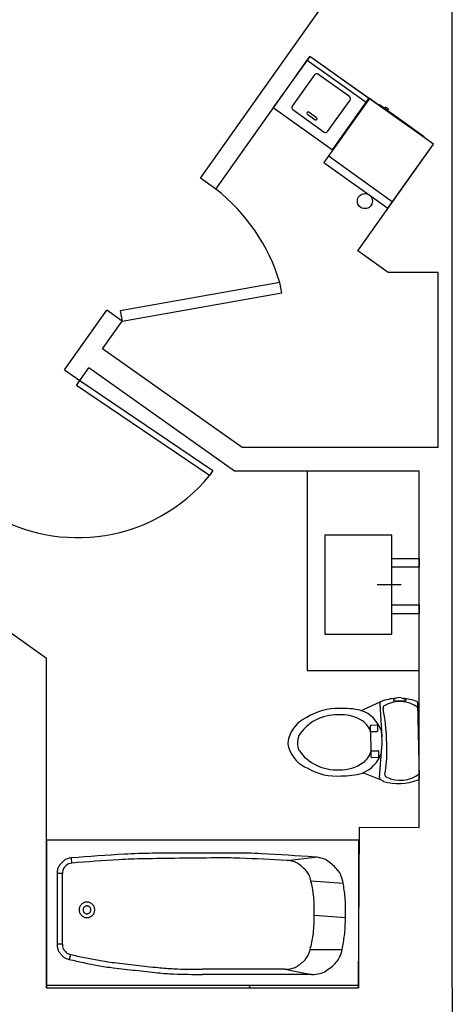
# Model space of a CAD drawing. Header units: inches. Extents: x -3371 to 2763, y -983 to 646.
# Tile 68 of 96: x 984 to 1076, y 255 to 464. Entities that reach past the tile are written whole.
import ezdxf

# ---------------------------------------------------------------- set-up
doc = ezdxf.new("R2010")
doc.units = ezdxf.units.IN
doc.header["$LTSCALE"] = 12
doc.header["$MEASUREMENT"] = 0
for name, color, linetype in [('0EMPORARY', 7, 'Continuous'), ('Layer1', 6, 'Continuous'), ('White', 7, 'Continuous')]:
    doc.layers.add(name, color=color, linetype=linetype)
doc.styles.get("Standard").update_dxf_attribs({"font": 'arial.ttf'})

msp = doc.modelspace()

# ---------------------------------------------------------------- linework, layer by layer
at = {"color": 7, "linetype": 'Continuous'}
for p, q in [((990.19, 290.07), (1056.26, 290.07)), ((990.19, 258.68), (990.19, 290.07)), ((990.19, 290.07), (1056.26, 290.07)), ((990.19, 258.68), (990.19, 290.07)), ((990.19, 290.07), (1056.26, 290.07)), ((990.19, 258.68), (990.19, 290.07)), ((990.19, 290.07), (1056.26, 290.07)), ((990.19, 258.68), (990.19, 290.07)), ((990.19, 290.07), (1056.26, 290.07)), ((990.19, 258.68), (990.19, 290.07)), ((1056.26, 290.07), (1056.26, 258.68)), ((1056.26, 290.07), (1056.26, 258.68)), ((1056.26, 290.07), (1056.26, 258.68)), ((1056.26, 290.07), (1056.26, 258.68)), ((1056.26, 290.07), (1056.26, 258.68)), ((995.51, 285.11), (995.42, 286.21)), ((995.51, 285.11), (995.42, 286.21)), ((995.51, 285.11), (995.42, 286.21)), ((995.51, 285.11), (995.42, 286.21)), ((995.51, 285.11), (995.42, 286.21)), ((1041.09, 285.67), (1046.96, 286.38)), ((1041.09, 285.67), (1046.96, 286.38)), ((1041.09, 285.67), (1046.96, 286.38)), ((1041.09, 285.67), (1046.96, 286.38)), ((1041.09, 285.67), (1046.96, 286.38)), ((992.39, 282.91), (992.39, 267.9)), ((993.49, 282.91), (992.39, 282.91)), ((992.39, 282.91), (992.39, 267.9)), ((993.49, 282.91), (992.39, 282.91)), ((992.39, 282.91), (992.39, 267.9)), ((993.49, 282.91), (992.39, 282.91)), ((992.39, 282.91), (992.39, 267.9)), ((993.49, 282.91), (992.39, 282.91)), ((992.39, 282.91), (992.39, 267.9)), ((993.49, 282.91), (992.39, 282.91)), ((993.49, 282.91), (993.49, 267.9)), ((993.49, 282.91), (993.49, 267.9)), ((993.49, 282.91), (993.49, 267.9)), ((993.49, 282.91), (993.49, 267.9)), ((993.49, 282.91), (993.49, 267.9)), ((1046.15, 281.37), (1052.97, 280.89)), ((1046.15, 281.37), (1052.97, 280.89)), ((1046.15, 281.37), (1052.97, 280.89)), ((1046.15, 281.37), (1052.97, 280.89)), ((1046.15, 281.37), (1052.97, 280.89)), ((1046.91, 274.08), (1053.51, 273.55)), ((1046.91, 274.08), (1053.51, 273.55)), ((1046.91, 274.08), (1053.51, 273.55)), ((1046.91, 274.08), (1053.51, 273.55)), ((1046.91, 274.08), (1053.51, 273.55)), ((993.49, 267.9), (992.39, 267.9)), ((993.49, 267.9), (992.39, 267.9)), ((993.49, 267.9), (992.39, 267.9)), ((993.49, 267.9), (992.39, 267.9)), ((993.49, 267.9), (992.39, 267.9)), ((995.21, 265.75), (994.96, 264.68)), ((995.21, 265.75), (994.96, 264.68)), ((995.21, 265.75), (994.96, 264.68)), ((995.21, 265.75), (994.96, 264.68)), ((995.21, 265.75), (994.96, 264.68)), ((1046, 266.81), (1052.76, 266.82)), ((1046, 266.81), (1052.76, 266.82)), ((1046, 266.81), (1052.76, 266.82)), ((1046, 266.81), (1052.76, 266.82)), ((1046, 266.81), (1052.76, 266.82)), ((1040.65, 262.61), (1023.22, 262.61)), ((1040.65, 262.61), (1023.22, 262.61)), ((1040.65, 262.61), (1023.22, 262.61)), ((1040.65, 262.61), (1023.22, 262.61)), ((1040.65, 262.61), (1023.22, 262.61)), ((1046.29, 261.51), (1023.22, 261.51)), ((1046.29, 261.51), (1023.22, 261.51)), ((1046.29, 261.51), (1023.22, 261.51)), ((1046.29, 261.51), (1023.22, 261.51)), ((1046.29, 261.51), (1023.22, 261.51)), ((1040.65, 262.61), (1046.29, 261.51)), ((1040.65, 262.61), (1046.29, 261.51)), ((1040.65, 262.61), (1046.29, 261.51)), ((1040.65, 262.61), (1046.29, 261.51)), ((1040.65, 262.61), (1046.29, 261.51)), ((990.19, 259.23), (1056.26, 259.23)), ((990.19, 259.23), (1056.26, 259.23)), ((990.19, 259.23), (1056.26, 259.23)), ((990.19, 259.23), (1056.26, 259.23)), ((990.19, 259.23), (1056.26, 259.23)), ((1033.13, 259.23), (1033.13, 258.68)), ((1033.13, 259.23), (1033.13, 258.68)), ((1033.13, 259.23), (1033.13, 258.68)), ((1033.13, 259.23), (1033.13, 258.68)), ((1033.13, 259.23), (1033.13, 258.68)), ((1033.13, 258.68), (1033.13, 258.98)), ((1033.13, 258.98), (1033.13, 258.68)), ((1033.13, 258.68), (1033.13, 258.98)), ((1033.13, 258.98), (1033.13, 258.68)), ((1033.13, 258.68), (1033.13, 258.98)), ((1033.13, 258.98), (1033.13, 258.68)), ((1033.13, 258.68), (1033.13, 258.98)), ((1033.13, 258.98), (1033.13, 258.68)), ((1033.13, 258.68), (1033.13, 258.98)), ((1033.13, 258.98), (1033.13, 258.68)), ((990.19, 258.68), (1056.26, 258.68)), ((990.19, 258.68), (1056.26, 258.68)), ((990.19, 258.68), (1056.26, 258.68)), ((990.19, 258.68), (1056.26, 258.68)), ((990.19, 258.68), (1056.26, 258.68))]:
    msp.add_line(p, q, dxfattribs=at)
for centre, radius, start, end in [((995.17, 284.06), 2.07, 108.9809, 128.3229), ((995.17, 284.06), 2.07, 108.9809, 128.3229), ((995.17, 284.06), 2.07, 108.9809, 128.3229), ((995.17, 284.06), 2.07, 108.9809, 128.3229), ((995.17, 284.06), 2.07, 108.9809, 128.3229), ((995.74, 282.4), 3.82, 94.7772, 108.9809), ((995.74, 282.4), 3.82, 94.7772, 108.9809), ((995.74, 282.4), 3.82, 94.7772, 108.9809), ((995.74, 282.4), 3.82, 94.7772, 108.9809), ((995.74, 282.4), 3.82, 94.7772, 108.9809), ((1030.58, -134.55), 422.22, 93.2483, 94.7772), ((1030.58, -134.55), 422.22, 93.2483, 94.7772), ((1030.58, -134.55), 422.22, 93.2483, 94.7772), ((1030.58, -134.55), 422.22, 93.2483, 94.7772), ((1030.58, -134.55), 422.22, 93.2483, 94.7772), ((1012.37, 170.4), 115.63, 90.8304, 93.4207), ((1012.37, 170.4), 115.63, 90.8304, 93.4207), ((1012.37, 170.4), 115.63, 90.8304, 93.4207), ((1012.37, 170.4), 115.63, 90.8304, 93.4207), ((1012.37, 170.4), 115.63, 90.8304, 93.4207), ((1013.3, 170.04), 117.14, 90.3457, 93.2484), ((1013.3, 170.04), 117.14, 90.3457, 93.2484), ((1013.3, 170.04), 117.14, 90.3457, 93.2484), ((1013.3, 170.04), 117.14, 90.3457, 93.2484), ((1013.3, 170.04), 117.14, 90.3457, 93.2484), ((1062.19, -3266.58), 3552.97, 90.70783, 90.83044), ((1062.19, -3266.58), 3552.97, 90.70783, 90.83044), ((1062.19, -3266.58), 3552.97, 90.70783, 90.83044), ((1062.19, -3266.58), 3552.97, 90.70783, 90.83044), ((1062.19, -3266.58), 3552.97, 90.70783, 90.83044), ((1031.8, -2897.37), 3184.61, 90.19093, 90.34562), ((1031.8, -2897.37), 3184.61, 90.19093, 90.34562), ((1031.8, -2897.37), 3184.61, 90.19093, 90.34562), ((1031.8, -2897.37), 3184.61, 90.19093, 90.34562), ((1031.8, -2897.37), 3184.61, 90.19093, 90.34562), ((1062.19, -3266.58), 3552.97, 90.58527, 90.70789), ((1062.19, -3266.58), 3552.97, 90.58527, 90.70789), ((1062.19, -3266.58), 3552.97, 90.58527, 90.70789), ((1062.19, -3266.58), 3552.97, 90.58527, 90.70789), ((1062.19, -3266.58), 3552.97, 90.58527, 90.70789), ((1031.8, -2897.37), 3184.61, 90.03617, 90.19087), ((1031.8, -2897.37), 3184.61, 90.03617, 90.19087), ((1031.8, -2897.37), 3184.61, 90.03617, 90.19087), ((1031.8, -2897.37), 3184.61, 90.03617, 90.19087), ((1031.8, -2897.37), 3184.61, 90.03617, 90.19087), ((1027.08, 170.58), 115.63, 87.995, 90.5853), ((1027.08, 170.58), 115.63, 87.995, 90.5853), ((1027.08, 170.58), 115.63, 87.995, 90.5853), ((1027.08, 170.58), 115.63, 87.995, 90.5853), ((1027.08, 170.58), 115.63, 87.995, 90.5853), ((1029.86, 170.1), 117.14, 87.1334, 90.0361), ((1029.86, 170.1), 117.14, 87.1334, 90.0361), ((1029.86, 170.1), 117.14, 87.1334, 90.0361), ((1029.86, 170.1), 117.14, 87.1334, 90.0361), ((1029.86, 170.1), 117.14, 87.1334, 90.0361), ((1016.37, -135.21), 421.6, 86.6385, 87.995), ((1016.37, -135.21), 421.6, 86.6385, 87.995), ((1016.37, -135.21), 421.6, 86.6385, 87.995), ((1016.37, -135.21), 421.6, 86.6385, 87.995), ((1016.37, -135.21), 421.6, 86.6385, 87.995), ((1014.6, -134.6), 422.22, 85.6046, 87.1335), ((1014.6, -134.6), 422.22, 85.6046, 87.1335), ((1014.6, -134.6), 422.22, 85.6046, 87.1335), ((1014.6, -134.6), 422.22, 85.6046, 87.1335), ((1014.6, -134.6), 422.22, 85.6046, 87.1335), ((1046.37, 278.66), 7.74, 72.9418, 85.6046), ((1046.37, 278.66), 7.74, 72.9418, 85.6046), ((1046.37, 278.66), 7.74, 72.9418, 85.6046), ((1046.37, 278.66), 7.74, 72.9418, 85.6046), ((1046.37, 278.66), 7.74, 72.9418, 85.6046), ((1047.49, 282.31), 3.93, 55.1333, 72.9418), ((1047.49, 282.31), 3.93, 55.1333, 72.9418), ((1047.49, 282.31), 3.93, 55.1333, 72.9418), ((1047.49, 282.31), 3.93, 55.1333, 72.9418), ((1047.49, 282.31), 3.93, 55.1333, 72.9418), ((996.21, 282.91), 3.82, 165.7962, 180), ((996.21, 282.91), 3.82, 165.7962, 180), ((996.21, 282.91), 3.82, 165.7962, 180), ((996.21, 282.91), 3.82, 165.7962, 180), ((996.21, 282.91), 3.82, 165.7962, 180), ((994.51, 283.34), 2.07, 146.4543, 165.7962), ((994.51, 283.34), 2.07, 146.4543, 165.7962), ((994.51, 283.34), 2.07, 146.4543, 165.7962), ((994.51, 283.34), 2.07, 146.4543, 165.7962), ((994.51, 283.34), 2.07, 146.4543, 165.7962), ((997.08, 281.64), 5.14, 137.3886, 146.4542), ((997.08, 281.64), 5.14, 137.3886, 146.4542), ((997.08, 281.64), 5.14, 137.3886, 146.4542), ((997.08, 281.64), 5.14, 137.3886, 146.4542), ((997.08, 281.64), 5.14, 137.3886, 146.4542), ((997.08, 281.64), 5.14, 128.3229, 137.3886), ((997.08, 281.64), 5.14, 128.3229, 137.3886), ((997.08, 281.64), 5.14, 128.3229, 137.3886), ((997.08, 281.64), 5.14, 128.3229, 137.3886), ((997.08, 281.64), 5.14, 128.3229, 137.3886), ((994.91, 283.2), 1.38, 146.4543, 165.7963), ((994.91, 283.2), 1.38, 146.4543, 165.7963), ((994.91, 283.2), 1.38, 146.4543, 165.7963), ((994.91, 283.2), 1.38, 146.4543, 165.7963), ((994.91, 283.2), 1.38, 146.4543, 165.7963), ((996.62, 282.07), 3.43, 137.3886, 146.4542), ((996.62, 282.07), 3.43, 137.3886, 146.4542), ((996.62, 282.07), 3.43, 137.3886, 146.4542), ((996.62, 282.07), 3.43, 137.3886, 146.4542), ((996.62, 282.07), 3.43, 137.3886, 146.4542), ((996.62, 282.07), 3.43, 128.3229, 137.3885), ((996.62, 282.07), 3.43, 128.3229, 137.3885), ((996.62, 282.07), 3.43, 128.3229, 137.3885), ((996.62, 282.07), 3.43, 128.3229, 137.3885), ((996.62, 282.07), 3.43, 128.3229, 137.3885), ((995.34, 283.68), 1.38, 108.9808, 128.3228), ((995.34, 283.68), 1.38, 108.9808, 128.3228), ((995.34, 283.68), 1.38, 108.9808, 128.3228), ((995.34, 283.68), 1.38, 108.9808, 128.3228), ((995.34, 283.68), 1.38, 108.9808, 128.3228), ((995.72, 282.57), 2.54, 94.7772, 108.9809), ((995.72, 282.57), 2.54, 94.7772, 108.9809), ((995.72, 282.57), 2.54, 94.7772, 108.9809), ((995.72, 282.57), 2.54, 94.7772, 108.9809), ((995.72, 282.57), 2.54, 94.7772, 108.9809), ((1030.62, -135.03), 421.6, 93.4207, 94.7772), ((1030.62, -135.03), 421.6, 93.4207, 94.7772), ((1030.62, -135.03), 421.6, 93.4207, 94.7772), ((1030.62, -135.03), 421.6, 93.4207, 94.7772), ((1030.62, -135.03), 421.6, 93.4207, 94.7772), ((1040.71, 279.22), 6.46, 74.2802, 86.6385), ((1040.71, 279.22), 6.46, 74.2802, 86.6385), ((1040.71, 279.22), 6.46, 74.2802, 86.6385), ((1040.71, 279.22), 6.46, 74.2802, 86.6385), ((1040.71, 279.22), 6.46, 74.2802, 86.6385), ((1041.59, 282.32), 3.24, 56.7847, 74.2802), ((1041.59, 282.32), 3.24, 56.7847, 74.2802), ((1041.59, 282.32), 3.24, 56.7847, 74.2802), ((1041.59, 282.32), 3.24, 56.7847, 74.2802), ((1041.59, 282.32), 3.24, 56.7847, 74.2802), ((1038.23, 277.19), 9.37, 49.5633, 56.7847), ((1038.23, 277.19), 9.37, 49.5633, 56.7847), ((1038.23, 277.19), 9.37, 49.5633, 56.7847), ((1038.23, 277.19), 9.37, 49.5633, 56.7847), ((1038.23, 277.19), 9.37, 49.5633, 56.7847), ((1038.23, 277.19), 9.37, 42.3418, 49.5633), ((1038.23, 277.19), 9.37, 42.3418, 49.5633), ((1038.23, 277.19), 9.37, 42.3418, 49.5633), ((1038.23, 277.19), 9.37, 42.3418, 49.5633), ((1038.23, 277.19), 9.37, 42.3418, 49.5633), ((1043.4, 276.44), 11.07, 47.6161, 55.1334), ((1043.4, 276.44), 11.07, 47.6161, 55.1334), ((1043.4, 276.44), 11.07, 47.6161, 55.1334), ((1043.4, 276.44), 11.07, 47.6161, 55.1334), ((1043.4, 276.44), 11.07, 47.6161, 55.1334), ((1043.4, 276.44), 11.07, 40.0989, 47.6161), ((1043.4, 276.44), 11.07, 40.0989, 47.6161), ((1043.4, 276.44), 11.07, 40.0989, 47.6161), ((1043.4, 276.44), 11.07, 40.0989, 47.6161), ((1043.4, 276.44), 11.07, 40.0989, 47.6161), ((996.04, 282.91), 2.54, 165.7962, 179.9999), ((996.04, 282.91), 2.54, 165.7962, 179.9999), ((996.04, 282.91), 2.54, 165.7962, 179.9999), ((996.04, 282.91), 2.54, 165.7962, 179.9999), ((996.04, 282.91), 2.54, 165.7962, 179.9999), ((1042.76, 281.32), 3.24, 24.8464, 42.3419), ((1042.76, 281.32), 3.24, 24.8464, 42.3419), ((1042.76, 281.32), 3.24, 24.8464, 42.3419), ((1042.76, 281.32), 3.24, 24.8464, 42.3419), ((1042.76, 281.32), 3.24, 24.8464, 42.3419), ((1039.84, 279.97), 6.46, 12.488, 24.8464), ((1039.84, 279.97), 6.46, 12.488, 24.8464), ((1039.84, 279.97), 6.46, 12.488, 24.8464), ((1039.84, 279.97), 6.46, 12.488, 24.8464), ((1039.84, 279.97), 6.46, 12.488, 24.8464), ((1048.87, 281.05), 3.93, 22.2904, 40.0989), ((1048.87, 281.05), 3.93, 22.2904, 40.0989), ((1048.87, 281.05), 3.93, 22.2904, 40.0989), ((1048.87, 281.05), 3.93, 22.2904, 40.0989), ((1048.87, 281.05), 3.93, 22.2904, 40.0989), ((1045.34, 279.6), 7.74, 9.6276, 22.2904), ((1045.34, 279.6), 7.74, 9.6276, 22.2904), ((1045.34, 279.6), 7.74, 9.6276, 22.2904), ((1045.34, 279.6), 7.74, 9.6276, 22.2904), ((1045.34, 279.6), 7.74, 9.6276, 22.2904), ((1006.27, 272.53), 40.85, 8.1295, 12.488), ((1006.27, 272.53), 40.85, 8.1295, 12.488), ((1006.27, 272.53), 40.85, 8.1295, 12.488), ((1006.27, 272.53), 40.85, 8.1295, 12.488), ((1006.27, 272.53), 40.85, 8.1295, 12.488), ((1003.97, 272.58), 49.7, 6.1413, 9.6276), ((1003.97, 272.58), 49.7, 6.1413, 9.6276), ((1003.97, 272.58), 49.7, 6.1413, 9.6276), ((1003.97, 272.58), 49.7, 6.1413, 9.6276), ((1003.97, 272.58), 49.7, 6.1413, 9.6276), ((1033.29, 276.39), 13.54, 0.5569, 8.1295), ((1033.29, 276.39), 13.54, 0.5569, 8.1295), ((1033.29, 276.39), 13.54, 0.5569, 8.1295), ((1033.29, 276.39), 13.54, 0.5569, 8.1295), ((1033.29, 276.39), 13.54, 0.5569, 8.1295), ((1037.84, 276.23), 15.63, 359.9223, 6.1412), ((1037.84, 276.23), 15.63, 359.9223, 6.1412), ((1037.84, 276.23), 15.63, 359.9223, 6.1412), ((1037.84, 276.23), 15.63, 359.9223, 6.1412), ((1037.84, 276.23), 15.63, 359.9223, 6.1412), ((998.72, 275.2), 1.65, 170.0001, 180.0001), ((998.72, 275.2), 1.65, 170.0001, 180.0001), ((998.72, 275.2), 1.65, 170.0001, 180.0001), ((998.72, 275.2), 1.65, 170.0001, 180.0001), ((998.72, 275.2), 1.65, 170.0001, 180.0001), ((998.72, 275.2), 1.65, 159.9999, 169.9999), ((998.72, 275.2), 1.65, 159.9999, 169.9999), ((998.72, 275.2), 1.65, 159.9999, 169.9999), ((998.72, 275.2), 1.65, 159.9999, 169.9999), ((998.72, 275.2), 1.65, 159.9999, 169.9999), ((998.72, 275.2), 1.65, 150, 160), ((998.72, 275.2), 1.65, 150, 160), ((998.72, 275.2), 1.65, 150, 160), ((998.72, 275.2), 1.65, 150, 160), ((998.72, 275.2), 1.65, 150, 160), ((998.72, 275.2), 1.65, 140, 150), ((998.72, 275.2), 1.65, 140, 150), ((998.72, 275.2), 1.65, 140, 150), ((998.72, 275.2), 1.65, 140, 150), ((998.72, 275.2), 1.65, 140, 150), ((998.72, 275.2), 1.65, 130, 140), ((998.72, 275.2), 1.65, 130, 140), ((998.72, 275.2), 1.65, 130, 140), ((998.72, 275.2), 1.65, 130, 140), ((998.72, 275.2), 1.65, 130, 140), ((998.72, 275.2), 1.65, 120, 130), ((998.72, 275.2), 1.65, 120, 130), ((998.72, 275.2), 1.65, 120, 130), ((998.72, 275.2), 1.65, 120, 130), ((998.72, 275.2), 1.65, 120, 130), ((998.72, 275.2), 1.65, 110, 120), ((998.72, 275.2), 1.65, 110, 120), ((998.72, 275.2), 1.65, 110, 120), ((998.72, 275.2), 1.65, 110, 120), ((998.72, 275.2), 1.65, 110, 120), ((998.72, 275.2), 0.826, 159.9997, 169.9997), ((998.72, 275.2), 0.826, 159.9997, 169.9997), ((998.72, 275.2), 0.826, 159.9997, 169.9997), ((998.72, 275.2), 0.826, 159.9997, 169.9997), ((998.72, 275.2), 0.826, 159.9997, 169.9997), ((998.72, 275.2), 0.826, 150.0002, 160.0002), ((998.72, 275.2), 0.826, 150.0002, 160.0002), ((998.72, 275.2), 0.826, 150.0002, 160.0002), ((998.72, 275.2), 0.826, 150.0002, 160.0002), ((998.72, 275.2), 0.826, 150.0002, 160.0002), ((998.72, 275.2), 0.826, 140, 150), ((998.72, 275.2), 0.826, 140, 150), ((998.72, 275.2), 0.826, 140, 150), ((998.72, 275.2), 0.826, 140, 150), ((998.72, 275.2), 0.826, 140, 150), ((998.72, 275.2), 0.826, 130, 140), ((998.72, 275.2), 0.826, 130, 140), ((998.72, 275.2), 0.826, 130, 140), ((998.72, 275.2), 0.826, 130, 140), ((998.72, 275.2), 0.826, 130, 140), ((998.72, 275.2), 1.65, 100.0001, 110.0001), ((998.72, 275.2), 1.65, 100.0001, 110.0001), ((998.72, 275.2), 1.65, 100.0001, 110.0001), ((998.72, 275.2), 1.65, 100.0001, 110.0001), ((998.72, 275.2), 1.65, 100.0001, 110.0001), ((998.72, 275.2), 0.826, 120, 130), ((998.72, 275.2), 0.826, 120, 130), ((998.72, 275.2), 0.826, 120, 130), ((998.72, 275.2), 0.826, 120, 130), ((998.72, 275.2), 0.826, 120, 130), ((998.72, 275.2), 0.826, 109.9998, 119.9998), ((998.72, 275.2), 0.826, 109.9998, 119.9998), ((998.72, 275.2), 0.826, 109.9998, 119.9998), ((998.72, 275.2), 0.826, 109.9998, 119.9998), ((998.72, 275.2), 0.826, 109.9998, 119.9998), ((998.72, 275.2), 1.65, 89.9999, 99.9999), ((998.72, 275.2), 1.65, 89.9999, 99.9999), ((998.72, 275.2), 1.65, 89.9999, 99.9999), ((998.72, 275.2), 1.65, 89.9999, 99.9999), ((998.72, 275.2), 1.65, 89.9999, 99.9999), ((998.72, 275.2), 0.826, 100.0003, 110.0003), ((998.72, 275.2), 0.826, 100.0003, 110.0003), ((998.72, 275.2), 0.826, 100.0003, 110.0003), ((998.72, 275.2), 0.826, 100.0003, 110.0003), ((998.72, 275.2), 0.826, 100.0003, 110.0003), ((998.72, 275.2), 0.826, 89.9999, 99.9999), ((998.72, 275.2), 0.826, 89.9999, 99.9999), ((998.72, 275.2), 0.826, 89.9999, 99.9999), ((998.72, 275.2), 0.826, 89.9999, 99.9999), ((998.72, 275.2), 0.826, 89.9999, 99.9999), ((998.72, 275.2), 1.65, 80.0001, 90.0001), ((998.72, 275.2), 1.65, 80.0001, 90.0001), ((998.72, 275.2), 1.65, 80.0001, 90.0001), ((998.72, 275.2), 1.65, 80.0001, 90.0001), ((998.72, 275.2), 1.65, 80.0001, 90.0001), ((998.72, 275.2), 0.826, 80.0001, 90.0001), ((998.72, 275.2), 0.826, 80.0001, 90.0001), ((998.72, 275.2), 0.826, 80.0001, 90.0001), ((998.72, 275.2), 0.826, 80.0001, 90.0001), ((998.72, 275.2), 0.826, 80.0001, 90.0001), ((998.72, 275.2), 0.826, 69.9997, 79.9997), ((998.72, 275.2), 0.826, 69.9997, 79.9997), ((998.72, 275.2), 0.826, 69.9997, 79.9997), ((998.72, 275.2), 0.826, 69.9997, 79.9997), ((998.72, 275.2), 0.826, 69.9997, 79.9997), ((998.72, 275.2), 1.65, 69.9999, 79.9999), ((998.72, 275.2), 1.65, 69.9999, 79.9999), ((998.72, 275.2), 1.65, 69.9999, 79.9999), ((998.72, 275.2), 1.65, 69.9999, 79.9999), ((998.72, 275.2), 1.65, 69.9999, 79.9999), ((998.72, 275.2), 0.826, 60.0002, 70.0002), ((998.72, 275.2), 0.826, 60.0002, 70.0002), ((998.72, 275.2), 0.826, 60.0002, 70.0002), ((998.72, 275.2), 0.826, 60.0002, 70.0002), ((998.72, 275.2), 0.826, 60.0002, 70.0002), ((998.72, 275.2), 0.826, 50, 60), ((998.72, 275.2), 0.826, 50, 60), ((998.72, 275.2), 0.826, 50, 60), ((998.72, 275.2), 0.826, 50, 60), ((998.72, 275.2), 0.826, 50, 60), ((998.72, 275.2), 0.826, 40, 50), ((998.72, 275.2), 0.826, 40, 50), ((998.72, 275.2), 0.826, 40, 50), ((998.72, 275.2), 0.826, 40, 50), ((998.72, 275.2), 0.826, 40, 50), ((998.72, 275.2), 1.65, 60, 70), ((998.72, 275.2), 1.65, 60, 70), ((998.72, 275.2), 1.65, 60, 70), ((998.72, 275.2), 1.65, 60, 70), ((998.72, 275.2), 1.65, 60, 70), ((998.72, 275.2), 0.826, 30, 40), ((998.72, 275.2), 0.826, 30, 40), ((998.72, 275.2), 0.826, 30, 40), ((998.72, 275.2), 0.826, 30, 40), ((998.72, 275.2), 0.826, 30, 40), ((998.72, 275.2), 0.826, 19.9998, 29.9998), ((998.72, 275.2), 0.826, 19.9998, 29.9998), ((998.72, 275.2), 0.826, 19.9998, 29.9998), ((998.72, 275.2), 0.826, 19.9998, 29.9998), ((998.72, 275.2), 0.826, 19.9998, 29.9998), ((998.72, 275.2), 0.826, 10.0003, 20.0003), ((998.72, 275.2), 0.826, 10.0003, 20.0003), ((998.72, 275.2), 0.826, 10.0003, 20.0003), ((998.72, 275.2), 0.826, 10.0003, 20.0003), ((998.72, 275.2), 0.826, 10.0003, 20.0003), ((998.72, 275.2), 1.65, 50, 60), ((998.72, 275.2), 1.65, 50, 60), ((998.72, 275.2), 1.65, 50, 60), ((998.72, 275.2), 1.65, 50, 60), ((998.72, 275.2), 1.65, 50, 60), ((998.72, 275.2), 1.65, 40, 50), ((998.72, 275.2), 1.65, 40, 50), ((998.72, 275.2), 1.65, 40, 50), ((998.72, 275.2), 1.65, 40, 50), ((998.72, 275.2), 1.65, 40, 50), ((998.72, 275.2), 1.65, 30, 40), ((998.72, 275.2), 1.65, 30, 40), ((998.72, 275.2), 1.65, 30, 40), ((998.72, 275.2), 1.65, 30, 40), ((998.72, 275.2), 1.65, 30, 40), ((998.72, 275.2), 1.65, 20, 30), ((998.72, 275.2), 1.65, 20, 30), ((998.72, 275.2), 1.65, 20, 30), ((998.72, 275.2), 1.65, 20, 30), ((998.72, 275.2), 1.65, 20, 30), ((998.72, 275.2), 1.65, 10.0001, 20.0001), ((998.72, 275.2), 1.65, 10.0001, 20.0001), ((998.72, 275.2), 1.65, 10.0001, 20.0001), ((998.72, 275.2), 1.65, 10.0001, 20.0001), ((998.72, 275.2), 1.65, 10.0001, 20.0001), ((998.72, 275.2), 1.65, 359.9999, 9.9999), ((998.72, 275.2), 1.65, 359.9999, 9.9999), ((998.72, 275.2), 1.65, 359.9999, 9.9999), ((998.72, 275.2), 1.65, 359.9999, 9.9999), ((998.72, 275.2), 1.65, 359.9999, 9.9999), ((924.44, 275.34), 122.41, 359.4126, 0.5569), ((924.44, 275.34), 122.41, 359.4126, 0.5569), ((924.44, 275.34), 122.41, 359.4126, 0.5569), ((924.44, 275.34), 122.41, 359.4126, 0.5569), ((924.44, 275.34), 122.41, 359.4126, 0.5569), ((874.2, 276.45), 179.28, 359.1687, 359.9222), ((874.2, 276.45), 179.28, 359.1687, 359.9222), ((874.2, 276.45), 179.28, 359.1687, 359.9222), ((874.2, 276.45), 179.28, 359.1687, 359.9222), ((874.2, 276.45), 179.28, 359.1687, 359.9222), ((998.72, 275.2), 1.65, 179.9999, 189.9999), ((998.72, 275.2), 1.65, 179.9999, 189.9999), ((998.72, 275.2), 1.65, 179.9999, 189.9999), ((998.72, 275.2), 1.65, 179.9999, 189.9999), ((998.72, 275.2), 1.65, 179.9999, 189.9999), ((998.72, 275.2), 1.65, 190.0001, 200.0001), ((998.72, 275.2), 1.65, 190.0001, 200.0001), ((998.72, 275.2), 1.65, 190.0001, 200.0001), ((998.72, 275.2), 1.65, 190.0001, 200.0001), ((998.72, 275.2), 1.65, 190.0001, 200.0001), ((998.72, 275.2), 1.65, 200, 210), ((998.72, 275.2), 1.65, 200, 210), ((998.72, 275.2), 1.65, 200, 210), ((998.72, 275.2), 1.65, 200, 210), ((998.72, 275.2), 1.65, 200, 210), ((998.72, 275.2), 1.65, 210, 220), ((998.72, 275.2), 1.65, 210, 220), ((998.72, 275.2), 1.65, 210, 220), ((998.72, 275.2), 1.65, 210, 220), ((998.72, 275.2), 1.65, 210, 220), ((998.72, 275.2), 1.65, 220, 230), ((998.72, 275.2), 1.65, 220, 230), ((998.72, 275.2), 1.65, 220, 230), ((998.72, 275.2), 1.65, 220, 230), ((998.72, 275.2), 1.65, 220, 230), ((998.72, 275.2), 1.65, 230, 240), ((998.72, 275.2), 1.65, 230, 240), ((998.72, 275.2), 1.65, 230, 240), ((998.72, 275.2), 1.65, 230, 240), ((998.72, 275.2), 1.65, 230, 240), ((998.72, 275.2), 0.826, 170.0001, 180.0001), ((998.72, 275.2), 0.826, 170.0001, 180.0001), ((998.72, 275.2), 0.826, 170.0001, 180.0001), ((998.72, 275.2), 0.826, 170.0001, 180.0001), ((998.72, 275.2), 0.826, 170.0001, 180.0001), ((998.72, 275.2), 0.826, 179.9999, 189.9999), ((998.72, 275.2), 0.826, 179.9999, 189.9999), ((998.72, 275.2), 0.826, 179.9999, 189.9999), ((998.72, 275.2), 0.826, 179.9999, 189.9999), ((998.72, 275.2), 0.826, 179.9999, 189.9999), ((998.72, 275.2), 1.65, 240, 250), ((998.72, 275.2), 1.65, 240, 250), ((998.72, 275.2), 1.65, 240, 250), ((998.72, 275.2), 1.65, 240, 250), ((998.72, 275.2), 1.65, 240, 250), ((998.72, 275.2), 0.826, 190.0003, 200.0003), ((998.72, 275.2), 0.826, 190.0003, 200.0003), ((998.72, 275.2), 0.826, 190.0003, 200.0003), ((998.72, 275.2), 0.826, 190.0003, 200.0003), ((998.72, 275.2), 0.826, 190.0003, 200.0003), ((998.72, 275.2), 0.826, 199.9998, 209.9998), ((998.72, 275.2), 0.826, 199.9998, 209.9998), ((998.72, 275.2), 0.826, 199.9998, 209.9998), ((998.72, 275.2), 0.826, 199.9998, 209.9998), ((998.72, 275.2), 0.826, 199.9998, 209.9998), ((998.72, 275.2), 0.826, 210, 220), ((998.72, 275.2), 0.826, 210, 220), ((998.72, 275.2), 0.826, 210, 220), ((998.72, 275.2), 0.826, 210, 220), ((998.72, 275.2), 0.826, 210, 220), ((998.72, 275.2), 0.826, 220, 230), ((998.72, 275.2), 0.826, 220, 230), ((998.72, 275.2), 0.826, 220, 230), ((998.72, 275.2), 0.826, 220, 230), ((998.72, 275.2), 0.826, 220, 230), ((998.72, 275.2), 1.65, 249.9999, 259.9999), ((998.72, 275.2), 1.65, 249.9999, 259.9999), ((998.72, 275.2), 1.65, 249.9999, 259.9999), ((998.72, 275.2), 1.65, 249.9999, 259.9999), ((998.72, 275.2), 1.65, 249.9999, 259.9999), ((998.72, 275.2), 0.826, 230, 240), ((998.72, 275.2), 0.826, 230, 240), ((998.72, 275.2), 0.826, 230, 240), ((998.72, 275.2), 0.826, 230, 240), ((998.72, 275.2), 0.826, 230, 240), ((998.72, 275.2), 0.826, 240.0002, 250.0002), ((998.72, 275.2), 0.826, 240.0002, 250.0002), ((998.72, 275.2), 0.826, 240.0002, 250.0002), ((998.72, 275.2), 0.826, 240.0002, 250.0002), ((998.72, 275.2), 0.826, 240.0002, 250.0002), ((998.72, 275.2), 0.826, 249.9997, 259.9997), ((998.72, 275.2), 0.826, 249.9997, 259.9997), ((998.72, 275.2), 0.826, 249.9997, 259.9997), ((998.72, 275.2), 0.826, 249.9997, 259.9997), ((998.72, 275.2), 0.826, 249.9997, 259.9997), ((998.72, 275.2), 1.65, 260.0001, 270.0001), ((998.72, 275.2), 1.65, 260.0001, 270.0001), ((998.72, 275.2), 1.65, 260.0001, 270.0001), ((998.72, 275.2), 1.65, 260.0001, 270.0001), ((998.72, 275.2), 1.65, 260.0001, 270.0001), ((998.72, 275.2), 0.826, 260.0001, 270.0001), ((998.72, 275.2), 0.826, 260.0001, 270.0001), ((998.72, 275.2), 0.826, 260.0001, 270.0001), ((998.72, 275.2), 0.826, 260.0001, 270.0001), ((998.72, 275.2), 0.826, 260.0001, 270.0001), ((998.72, 275.2), 0.826, 269.9999, 279.9999), ((998.72, 275.2), 0.826, 269.9999, 279.9999), ((998.72, 275.2), 0.826, 269.9999, 279.9999), ((998.72, 275.2), 0.826, 269.9999, 279.9999), ((998.72, 275.2), 0.826, 269.9999, 279.9999), ((998.72, 275.2), 1.65, 269.9999, 279.9999), ((998.72, 275.2), 1.65, 269.9999, 279.9999), ((998.72, 275.2), 1.65, 269.9999, 279.9999), ((998.72, 275.2), 1.65, 269.9999, 279.9999), ((998.72, 275.2), 1.65, 269.9999, 279.9999), ((998.72, 275.2), 0.826, 280.0003, 290.0003), ((998.72, 275.2), 0.826, 280.0003, 290.0003), ((998.72, 275.2), 0.826, 280.0003, 290.0003), ((998.72, 275.2), 0.826, 280.0003, 290.0003), ((998.72, 275.2), 0.826, 280.0003, 290.0003), ((998.72, 275.2), 0.826, 289.9998, 299.9998), ((998.72, 275.2), 0.826, 289.9998, 299.9998), ((998.72, 275.2), 0.826, 289.9998, 299.9998), ((998.72, 275.2), 0.826, 289.9998, 299.9998), ((998.72, 275.2), 0.826, 289.9998, 299.9998), ((998.72, 275.2), 1.65, 280.0001, 290.0001), ((998.72, 275.2), 1.65, 280.0001, 290.0001), ((998.72, 275.2), 1.65, 280.0001, 290.0001), ((998.72, 275.2), 1.65, 280.0001, 290.0001), ((998.72, 275.2), 1.65, 280.0001, 290.0001), ((998.72, 275.2), 0.826, 300, 310), ((998.72, 275.2), 0.826, 300, 310), ((998.72, 275.2), 0.826, 300, 310), ((998.72, 275.2), 0.826, 300, 310), ((998.72, 275.2), 0.826, 300, 310), ((998.72, 275.2), 0.826, 310, 320), ((998.72, 275.2), 0.826, 310, 320), ((998.72, 275.2), 0.826, 310, 320), ((998.72, 275.2), 0.826, 310, 320), ((998.72, 275.2), 0.826, 310, 320), ((998.72, 275.2), 1.65, 290, 300), ((998.72, 275.2), 1.65, 290, 300), ((998.72, 275.2), 1.65, 290, 300), ((998.72, 275.2), 1.65, 290, 300), ((998.72, 275.2), 1.65, 290, 300), ((998.72, 275.2), 0.826, 320, 330), ((998.72, 275.2), 0.826, 320, 330), ((998.72, 275.2), 0.826, 320, 330), ((998.72, 275.2), 0.826, 320, 330), ((998.72, 275.2), 0.826, 320, 330), ((998.72, 275.2), 0.826, 330.0002, 340.0002), ((998.72, 275.2), 0.826, 330.0002, 340.0002), ((998.72, 275.2), 0.826, 330.0002, 340.0002), ((998.72, 275.2), 0.826, 330.0002, 340.0002), ((998.72, 275.2), 0.826, 330.0002, 340.0002), ((998.72, 275.2), 0.826, 339.9997, 349.9997), ((998.72, 275.2), 0.826, 339.9997, 349.9997), ((998.72, 275.2), 0.826, 339.9997, 349.9997), ((998.72, 275.2), 0.826, 339.9997, 349.9997), ((998.72, 275.2), 0.826, 339.9997, 349.9997), ((998.72, 275.2), 0.826, 359.9999, 9.9999), ((998.72, 275.2), 0.826, 359.9999, 9.9999), ((998.72, 275.2), 0.826, 359.9999, 9.9999), ((998.72, 275.2), 0.826, 359.9999, 9.9999), ((998.72, 275.2), 0.826, 359.9999, 9.9999), ((998.72, 275.2), 0.826, 350.0001, 0.0001), ((998.72, 275.2), 0.826, 350.0001, 0.0001), ((998.72, 275.2), 0.826, 350.0001, 0.0001), ((998.72, 275.2), 0.826, 350.0001, 0.0001), ((998.72, 275.2), 0.826, 350.0001, 0.0001), ((998.72, 275.2), 1.65, 300, 310), ((998.72, 275.2), 1.65, 300, 310), ((998.72, 275.2), 1.65, 300, 310), ((998.72, 275.2), 1.65, 300, 310), ((998.72, 275.2), 1.65, 300, 310), ((998.72, 275.2), 1.65, 310, 320), ((998.72, 275.2), 1.65, 310, 320), ((998.72, 275.2), 1.65, 310, 320), ((998.72, 275.2), 1.65, 310, 320), ((998.72, 275.2), 1.65, 310, 320), ((998.72, 275.2), 1.65, 320, 330), ((998.72, 275.2), 1.65, 320, 330), ((998.72, 275.2), 1.65, 320, 330), ((998.72, 275.2), 1.65, 320, 330), ((998.72, 275.2), 1.65, 320, 330), ((998.72, 275.2), 1.65, 330, 340), ((998.72, 275.2), 1.65, 330, 340), ((998.72, 275.2), 1.65, 330, 340), ((998.72, 275.2), 1.65, 330, 340), ((998.72, 275.2), 1.65, 330, 340), ((998.72, 275.2), 1.65, 339.9999, 349.9999), ((998.72, 275.2), 1.65, 339.9999, 349.9999), ((998.72, 275.2), 1.65, 339.9999, 349.9999), ((998.72, 275.2), 1.65, 339.9999, 349.9999), ((998.72, 275.2), 1.65, 339.9999, 349.9999), ((998.72, 275.2), 1.65, 350.0001, 0.0001), ((998.72, 275.2), 1.65, 350.0001, 0.0001), ((998.72, 275.2), 1.65, 350.0001, 0.0001), ((998.72, 275.2), 1.65, 350.0001, 0.0001), ((998.72, 275.2), 1.65, 350.0001, 0.0001), ((924.44, 275.34), 122.41, 358.2682, 359.4125), ((924.44, 275.34), 122.41, 358.2682, 359.4125), ((924.44, 275.34), 122.41, 358.2682, 359.4125), ((924.44, 275.34), 122.41, 358.2682, 359.4125), ((924.44, 275.34), 122.41, 358.2682, 359.4125), ((874.2, 276.45), 179.28, 358.4152, 359.1687), ((874.2, 276.45), 179.28, 358.4152, 359.1687), ((874.2, 276.45), 179.28, 358.4152, 359.1687), ((874.2, 276.45), 179.28, 358.4152, 359.1687), ((874.2, 276.45), 179.28, 358.4152, 359.1687), ((1033.25, 272.05), 13.54, 350.6955, 358.2682), ((1033.25, 272.05), 13.54, 350.6955, 358.2682), ((1033.25, 272.05), 13.54, 350.6955, 358.2682), ((1033.25, 272.05), 13.54, 350.6955, 358.2682), ((1033.25, 272.05), 13.54, 350.6955, 358.2682), ((1037.78, 271.92), 15.63, 352.1962, 358.4152), ((1037.78, 271.92), 15.63, 352.1962, 358.4152), ((1037.78, 271.92), 15.63, 352.1962, 358.4152), ((1037.78, 271.92), 15.63, 352.1962, 358.4152), ((1037.78, 271.92), 15.63, 352.1962, 358.4152), ((1006.31, 276.46), 40.85, 346.337, 350.6956), ((1006.31, 276.46), 40.85, 346.337, 350.6956), ((1006.31, 276.46), 40.85, 346.337, 350.6956), ((1006.31, 276.46), 40.85, 346.337, 350.6956), ((1006.31, 276.46), 40.85, 346.337, 350.6956), ((1004.02, 276.55), 49.7, 348.7098, 352.1961), ((1004.02, 276.55), 49.7, 348.7098, 352.1961), ((1004.02, 276.55), 49.7, 348.7098, 352.1961), ((1004.02, 276.55), 49.7, 348.7098, 352.1961), ((1004.02, 276.55), 49.7, 348.7098, 352.1961), ((996.25, 267.9), 3.86, 180, 192.865), ((996.25, 267.9), 3.86, 180, 192.865), ((996.25, 267.9), 3.86, 180, 192.865), ((996.25, 267.9), 3.86, 180, 192.865), ((996.25, 267.9), 3.86, 180, 192.865), ((996.07, 267.9), 2.57, 180.0001, 192.865), ((996.07, 267.9), 2.57, 180.0001, 192.865), ((996.07, 267.9), 2.57, 180.0001, 192.865), ((996.07, 267.9), 2.57, 180.0001, 192.865), ((996.07, 267.9), 2.57, 180.0001, 192.865), ((994.84, 267.62), 1.32, 192.8649, 210.8793), ((994.84, 267.62), 1.32, 192.8649, 210.8793), ((994.84, 267.62), 1.32, 192.8649, 210.8793), ((994.84, 267.62), 1.32, 192.8649, 210.8793), ((994.84, 267.62), 1.32, 192.8649, 210.8793), ((994.42, 267.48), 1.98, 192.8649, 210.8793), ((994.42, 267.48), 1.98, 192.8649, 210.8793), ((994.42, 267.48), 1.98, 192.8649, 210.8793), ((994.42, 267.48), 1.98, 192.8649, 210.8793), ((994.42, 267.48), 1.98, 192.8649, 210.8793), ((997.42, 269.28), 5.48, 210.8793, 218.5951), ((997.42, 269.28), 5.48, 210.8793, 218.5951), ((997.42, 269.28), 5.48, 210.8793, 218.5951), ((997.42, 269.28), 5.48, 210.8793, 218.5951), ((997.42, 269.28), 5.48, 210.8793, 218.5951), ((997.42, 269.28), 5.48, 218.5949, 226.3106), ((997.42, 269.28), 5.48, 218.5949, 226.3106), ((997.42, 269.28), 5.48, 218.5949, 226.3106), ((997.42, 269.28), 5.48, 218.5949, 226.3106), ((997.42, 269.28), 5.48, 218.5949, 226.3106), ((995, 266.75), 1.98, 226.3106, 244.325), ((995, 266.75), 1.98, 226.3106, 244.325), ((995, 266.75), 1.98, 226.3106, 244.325), ((995, 266.75), 1.98, 226.3106, 244.325), ((995, 266.75), 1.98, 226.3106, 244.325), ((996.85, 268.82), 3.65, 210.8793, 218.595), ((996.85, 268.82), 3.65, 210.8793, 218.595), ((996.85, 268.82), 3.65, 210.8793, 218.595), ((996.85, 268.82), 3.65, 210.8793, 218.595), ((996.85, 268.82), 3.65, 210.8793, 218.595), ((996.85, 268.82), 3.65, 218.595, 226.3107), ((996.85, 268.82), 3.65, 218.595, 226.3107), ((996.85, 268.82), 3.65, 218.595, 226.3107), ((996.85, 268.82), 3.65, 218.595, 226.3107), ((996.85, 268.82), 3.65, 218.595, 226.3107), ((995.23, 267.13), 1.32, 226.3106, 244.325), ((995.23, 267.13), 1.32, 226.3106, 244.325), ((995.23, 267.13), 1.32, 226.3106, 244.325), ((995.23, 267.13), 1.32, 226.3106, 244.325), ((995.23, 267.13), 1.32, 226.3106, 244.325), ((995.78, 268.26), 2.57, 244.3249, 257.1899), ((995.78, 268.26), 2.57, 244.3249, 257.1899), ((995.78, 268.26), 2.57, 244.3249, 257.1899), ((995.78, 268.26), 2.57, 244.3249, 257.1899), ((995.78, 268.26), 2.57, 244.3249, 257.1899), ((1031.66, 426.09), 164.43, 257.19, 259.325), ((1031.66, 426.09), 164.43, 257.19, 259.325), ((1031.66, 426.09), 164.43, 257.19, 259.325), ((1031.66, 426.09), 164.43, 257.19, 259.325), ((1031.66, 426.09), 164.43, 257.19, 259.325), ((1042.57, 266.93), 3.28, 315.7444, 333.6142), ((1042.57, 266.93), 3.28, 315.7444, 333.6142), ((1042.57, 266.93), 3.28, 315.7444, 333.6142), ((1042.57, 266.93), 3.28, 315.7444, 333.6142), ((1042.57, 266.93), 3.28, 315.7444, 333.6142), ((1039.74, 268.33), 6.44, 333.6142, 346.3371), ((1039.74, 268.33), 6.44, 333.6142, 346.3371), ((1039.74, 268.33), 6.44, 333.6142, 346.3371), ((1039.74, 268.33), 6.44, 333.6142, 346.3371), ((1039.74, 268.33), 6.44, 333.6142, 346.3371), ((1048.59, 266.79), 3.99, 317.3213, 335.5915), ((1048.59, 266.79), 3.99, 317.3213, 335.5915), ((1048.59, 266.79), 3.99, 317.3213, 335.5915), ((1048.59, 266.79), 3.99, 317.3213, 335.5915), ((1048.59, 266.79), 3.99, 317.3213, 335.5915), ((1045.21, 268.33), 7.7, 335.5916, 348.7099), ((1045.21, 268.33), 7.7, 335.5916, 348.7099), ((1045.21, 268.33), 7.7, 335.5916, 348.7099), ((1045.21, 268.33), 7.7, 335.5916, 348.7099), ((1045.21, 268.33), 7.7, 335.5916, 348.7099), ((995.82, 268.44), 3.86, 244.325, 257.19), ((995.82, 268.44), 3.86, 244.325, 257.19), ((995.82, 268.44), 3.86, 244.325, 257.19), ((995.82, 268.44), 3.86, 244.325, 257.19), ((995.82, 268.44), 3.86, 244.325, 257.19), ((1031.74, 426.41), 165.86, 257.19, 259.325), ((1031.74, 426.41), 165.86, 257.19, 259.325), ((1031.74, 426.41), 165.86, 257.19, 259.325), ((1031.74, 426.41), 165.86, 257.19, 259.325), ((1031.74, 426.41), 165.86, 257.19, 259.325), ((1009.88, 310.47), 47.88, 259.325, 263.2993), ((1009.88, 310.47), 47.88, 259.325, 263.2993), ((1009.88, 310.47), 47.88, 259.325, 263.2993), ((1009.88, 310.47), 47.88, 259.325, 263.2993), ((1009.88, 310.47), 47.88, 259.325, 263.2993), ((1010, 311.15), 47.46, 259.325, 263.2993), ((1010, 311.15), 47.46, 259.325, 263.2993), ((1010, 311.15), 47.46, 259.325, 263.2993), ((1010, 311.15), 47.46, 259.325, 263.2993), ((1010, 311.15), 47.46, 259.325, 263.2993), ((1111.68, 1176.93), 920.29, 263.29932, 263.59496), ((1111.68, 1176.93), 920.29, 263.29932, 263.59496), ((1111.68, 1176.93), 920.29, 263.29932, 263.59496), ((1111.68, 1176.93), 920.29, 263.29932, 263.59496), ((1111.68, 1176.93), 920.29, 263.29932, 263.59496), ((1110.91, 1170.12), 912.34, 263.29931, 263.59496), ((1110.91, 1170.12), 912.34, 263.29931, 263.59496), ((1110.91, 1170.12), 912.34, 263.29931, 263.59496), ((1110.91, 1170.12), 912.34, 263.29931, 263.59496), ((1110.91, 1170.12), 912.34, 263.29931, 263.59496), ((1110.91, 1170.12), 912.34, 263.595, 263.89064), ((1110.91, 1170.12), 912.34, 263.595, 263.89064), ((1110.91, 1170.12), 912.34, 263.595, 263.89064), ((1110.91, 1170.12), 912.34, 263.595, 263.89064), ((1110.91, 1170.12), 912.34, 263.595, 263.89064), ((1018.87, 310.15), 47.46, 263.8907, 267.865), ((1018.87, 310.15), 47.46, 263.8907, 267.865), ((1018.87, 310.15), 47.46, 263.8907, 267.865), ((1018.87, 310.15), 47.46, 263.8907, 267.865), ((1018.87, 310.15), 47.46, 263.8907, 267.865), ((1041.34, 265.96), 3.28, 282.7228, 300.5926), ((1041.34, 265.96), 3.28, 282.7228, 300.5926), ((1041.34, 265.96), 3.28, 282.7228, 300.5926), ((1041.34, 265.96), 3.28, 282.7228, 300.5926), ((1041.34, 265.96), 3.28, 282.7228, 300.5926), ((1038.33, 271.06), 9.2, 300.5925, 308.1686), ((1038.33, 271.06), 9.2, 300.5925, 308.1686), ((1038.33, 271.06), 9.2, 300.5925, 308.1686), ((1038.33, 271.06), 9.2, 300.5925, 308.1686), ((1038.33, 271.06), 9.2, 300.5925, 308.1686), ((1038.33, 271.06), 9.2, 308.1685, 315.7446), ((1038.33, 271.06), 9.2, 308.1685, 315.7446), ((1038.33, 271.06), 9.2, 308.1685, 315.7446), ((1038.33, 271.06), 9.2, 308.1685, 315.7446), ((1038.33, 271.06), 9.2, 308.1685, 315.7446), ((1043.57, 271.42), 10.82, 301.3885, 309.3549), ((1043.57, 271.42), 10.82, 301.3885, 309.3549), ((1043.57, 271.42), 10.82, 301.3885, 309.3549), ((1043.57, 271.42), 10.82, 301.3885, 309.3549), ((1043.57, 271.42), 10.82, 301.3885, 309.3549), ((1043.57, 271.42), 10.82, 309.3549, 317.3213), ((1043.57, 271.42), 10.82, 309.3549, 317.3213), ((1043.57, 271.42), 10.82, 309.3549, 317.3213), ((1043.57, 271.42), 10.82, 309.3549, 317.3213), ((1043.57, 271.42), 10.82, 309.3549, 317.3213), ((1111.68, 1176.93), 920.29, 263.595, 263.89065), ((1111.68, 1176.93), 920.29, 263.595, 263.89065), ((1111.68, 1176.93), 920.29, 263.595, 263.89065), ((1111.68, 1176.93), 920.29, 263.595, 263.89065), ((1111.68, 1176.93), 920.29, 263.595, 263.89065), ((1018.83, 309.47), 47.88, 263.8907, 267.865), ((1018.83, 309.47), 47.88, 263.8907, 267.865), ((1018.83, 309.47), 47.88, 263.8907, 267.865), ((1018.83, 309.47), 47.88, 263.8907, 267.865), ((1018.83, 309.47), 47.88, 263.8907, 267.865), ((1023.22, 427.37), 165.86, 267.865, 270), ((1023.22, 427.37), 165.86, 267.865, 270), ((1023.22, 427.37), 165.86, 267.865, 270), ((1023.22, 427.37), 165.86, 267.865, 270), ((1023.22, 427.37), 165.86, 267.865, 270), ((1023.22, 427.03), 164.43, 267.865, 270), ((1023.22, 427.03), 164.43, 267.865, 270), ((1023.22, 427.03), 164.43, 267.865, 270), ((1023.22, 427.03), 164.43, 267.865, 270), ((1023.22, 427.03), 164.43, 267.865, 270), ((1040.65, 269.05), 6.44, 270, 282.7228), ((1040.65, 269.05), 6.44, 270, 282.7228), ((1040.65, 269.05), 6.44, 270, 282.7228), ((1040.65, 269.05), 6.44, 270, 282.7228), ((1040.65, 269.05), 6.44, 270, 282.7228), ((1046.29, 269.21), 7.7, 270, 283.1183), ((1046.29, 269.21), 7.7, 270, 283.1183), ((1046.29, 269.21), 7.7, 270, 283.1183), ((1046.29, 269.21), 7.7, 270, 283.1183), ((1046.29, 269.21), 7.7, 270, 283.1183), ((1047.13, 265.59), 3.99, 283.1183, 301.3885), ((1047.13, 265.59), 3.99, 283.1183, 301.3885), ((1047.13, 265.59), 3.99, 283.1183, 301.3885), ((1047.13, 265.59), 3.99, 283.1183, 301.3885), ((1047.13, 265.59), 3.99, 283.1183, 301.3885)]:
    msp.add_arc(centre, radius, start, end, dxfattribs=at)
at = {"layer": '0EMPORARY', "color": 7, "linetype": 'Continuous'}
for p, q in [((1045.92, 456.05), (1038.18, 445.21)), ((1057.82, 446.29), (1045.32, 455.21)), ((1058.42, 447.12), (1045.92, 456.05)), ((1046.93, 452.18), (1042.17, 445.51)), ((1054.31, 447.54), (1047.64, 452.3)), ((1058.54, 447.17), (1048.85, 433.61)), ((1049.67, 440.16), (1054.43, 446.82)), ((1050.69, 436.29), (1058.42, 447.12)), ((1072.11, 437.49), (1058.54, 447.17)), ((1038.18, 445.21), (1050.69, 436.29)), ((1042.29, 444.79), (1048.96, 440.04)), ((1060.67, 445.85), (1070.16, 439.07)), ((1061.93, 445.33), (1061.75, 445.08)), ((1062.55, 444.88), (1061.93, 445.33)), ((1062.38, 444.63), (1062.55, 444.88)), ((1045.33, 444.2), (1045.33, 444.2)), ((1045.39, 443.84), (1047.05, 442.65)), ((1047.35, 443.07), (1045.68, 444.26)), ((1047.41, 442.71), (1047.41, 442.71)), ((1062.42, 423.92), (1072.11, 437.49)), ((1063.38, 425.27), (1049.82, 434.96)), ((1048.85, 433.61), (1062.42, 423.92))]:
    msp.add_line(p, q, dxfattribs=at)
msp.add_circle((1057.58, 425.4), 1.6, dxfattribs=at)
for centre, radius, start, end in [((1047.35, 451.88), 0.512, 54.49, 144.49), ((1054.01, 447.12), 0.512, 324.49, 54.49), ((1042.59, 445.21), 0.512, 144.49, 234.49), ((1045.53, 444.05), 0.256, 144.49, 234.49), ((1045.53, 444.05), 0.256, 54.49, 144.49), ((1047.2, 442.86), 0.256, 234.49, 324.49), ((1047.2, 442.86), 0.256, 324.49, 54.49), ((1049.26, 440.45), 0.512, 234.49, 324.49)]:
    msp.add_arc(centre, radius, start, end, dxfattribs=at)
at = {"layer": 'Layer1', "color": 7}
for p, q in [((1060.88, 319.25), (1057.08, 317.51)), ((1063.64, 319.64), (1063.64, 319.65)), ((1065.25, 320.13), (1065.68, 320)), ((1065.68, 320), (1066.1, 319.86)), ((1060.71, 318.87), (1061.17, 311.85)), ((1069.14, 303.25), (1068.79, 318.94)), ((1058.8, 313.03), (1058.77, 314.25)), ((1058.9, 314.37), (1060.1, 314.4)), ((1060.22, 314.28), (1060.25, 313.07)), ((1058.89, 308.91), (1058.81, 312.83)), ((1060.13, 312.94), (1058.93, 312.91)), ((1058.89, 308.89), (1060.34, 308.92)), ((1058.92, 307.56), (1058.89, 308.89)), ((1060.69, 303.22), (1061.16, 309.7)), ((1060.37, 307.47), (1059.05, 307.44)), ((1060.46, 308.8), (1060.49, 307.6)), ((1061.25, 302.59), (1057.37, 304.16))]:
    msp.add_line(p, q, dxfattribs=at)
for centre, radius, start, end in [((1061.21, 318.91), 0.5, 109.9421, 184.0221), ((1052.07, 333.91), 17.11, 301.0079, 302.0973), ((1064.78, 309.06), 10.98, 93.4755, 109.9421), ((1064.97, 312.84), 6.51, 53.7826, 120.4885), ((1063.89, 319.65), 0.25, 93.3148, 181.2636), ((1063.89, 319.66), 0.25, 181.2636, 276.7419), ((1064.88, 318.14), 2.03, 79.7127, 119.8817), ((1065.09, 304), 15.45, 86.5172, 94.3592), ((1064.78, 309.06), 10.98, 70.3828, 85.2795), ((1066.06, 319.68), 0.25, 262.8604, 353.7793), ((1066.06, 319.61), 0.25, 8.748, 81.4026), ((1068.29, 318.93), 0.5, 1.2636, 70.3828), ((1051.78, 305.83), 12.04, 87.964, 122.593), ((1052.99, 300.51), 17.38, 77.5334, 92.576), ((1056.87, 317.96), 0.503, 255.4895, 294.5932), ((1054.4, 310.81), 7.07, 19.1804, 70.6497), ((1061.92, 318.02), 0.5, 120.4885, 191.1661), ((1020.8, 309.9), 41.41, 359.2294, 11.1661), ((1048.07, 309.65), 6.91, 114.2999, 164.5572), ((1051.62, 307.03), 9.5, 88.4762, 148.2533), ((1052.6, 308.39), 8.17, 57.0782, 95.0559), ((1054.75, 311.72), 4.21, 15.7932, 57.0423), ((1058.9, 314.25), 0.125, 91.2636, 181.2636), ((1058.93, 313.04), 0.125, 181.2636, 271.2636), ((1060.1, 314.27), 0.125, 1.2636, 91.2636), ((1060.12, 313.06), 0.125, 271.2636, 1.2636), ((1060.6, 312.97), 0.5, 3.6757, 19.1804), ((89.4, 250.57), 973.7, 3.54073, 3.67571), ((1044.78, 310.56), 3.49, 164.5572, 197.9701), ((1047.63, 310.62), 4.33, 160.9769, 201.5504), ((1058.68, 312.83), 0.125, 1.2636, 15.7932), ((89.78, 376.86), 973.7, 355.97239, 356.11709), ((1048.03, 311.62), 6.91, 197.9701, 248.2274), ((1051.46, 314.38), 9.5, 214.2739, 274.051), ((1054.79, 309.84), 4.21, 305.485, 346.7341), ((1058.77, 308.91), 0.125, 346.7341, 1.2636), ((1060.34, 308.8), 0.125, 1.2636, 91.2636), ((1038.86, 308.34), 23.37, 349.1052, 2.4811), ((1054.4, 310.74), 7.07, 291.8776, 340.1404), ((1059.05, 307.57), 0.125, 181.2636, 271.2636), ((1060.36, 307.59), 0.125, 271.2636, 1.2636), ((1060.58, 308.51), 0.5, 340.1404, 355.9724), ((1045.28, 304.74), 0.5, 59.9343, 68.2274), ((1051.57, 315.59), 12.04, 239.9343, 274.5633), ((1052.49, 313.07), 8.17, 267.4714, 305.4491), ((1052.54, 320.96), 17.38, 269.9513, 285.0559), ((1057.18, 303.7), 0.5, 67.8786, 105.0559), ((1061.19, 303.18), 0.5, 175.6627, 242.6089), ((1053.09, 287.55), 17.11, 60.4299, 62.6089), ((1064.69, 312.94), 10.98, 253.273, 292.1445), ((1062.3, 303.82), 0.5, 169.1052, 247.7205), ((1065.05, 309.17), 6.51, 243.1672, 308.7447), ((1068.64, 303.24), 0.5, 292.1445, 1.2636)]:
    msp.add_arc(centre, radius, start, end, dxfattribs=at)
at = {"layer": 'White', "color": 7}
for p, q in [((1022.75, 430.27), (1054.79, 475.49)), ((1076.09, 373.17), (1076.09, 465.66)), ((1026.01, 427.96), (1045.92, 456.05)), ((1072.1, 437.49), (1045.92, 456.05)), ((1056.05, 414.84), (1072.1, 437.49)), ((1026.01, 427.96), (1022.75, 430.27)), ((1062.49, 410.28), (1056.05, 414.84)), ((1073.09, 410.28), (1062.49, 410.28)), ((1073.09, 373.17), (1073.09, 410.28)), ((1073.09, 410.28), (1073.09, 410.28)), ((993.97, 389.67), (1002.91, 402.28)), ((1006.17, 399.96), (1002.91, 402.28)), ((1002.02, 394.1), (1006.17, 399.96)), ((1031.56, 373.17), (1002.02, 394.1)), ((993.97, 389.67), (997.24, 387.36)), ((997.24, 387.36), (999.13, 390.03)), ((1029.97, 368.17), (999.13, 390.03)), ((1073.09, 373.17), (1031.56, 373.17)), ((1076.09, 368.14), (1076.09, 373.17)), ((1069.09, 368.17), (1029.97, 368.17)), ((1069.09, 292.67), (1069.09, 368.14)), ((1076.09, 258.68), (1076.09, 368.14)), ((990.12, 328.5), (967.13, 344.88)), ((990.14, 258.68), (990.12, 328.5)), ((1056.26, 258.68), (1056.41, 292.72)), ((1056.41, 292.72), (1069.09, 292.67)), ((990.14, 258.68), (1056.26, 258.68)), ((1076.09, 258.68), (1076.09, 251.68))]:
    msp.add_line(p, q, dxfattribs=at)
at = {"layer": 'White', "color": 7, "linetype": 'Continuous'}
for p, q in [((1039.57, 408.14), (1005.78, 402.16)), ((1039.96, 405.94), (1039.57, 408.14)), ((1006.17, 399.96), (1039.96, 405.94)), ((1005.78, 402.16), (1006.17, 399.96)), ((996.52, 386.3), (997.24, 387.36)), ((1024.66, 367.22), (996.52, 386.3)), ((997.24, 387.36), (1025.38, 368.28)), ((1025.38, 368.28), (1024.66, 367.22)), ((1069.09, 368.14), (1045.32, 368.14)), ((1045.32, 368.14), (1045.32, 325.92)), ((1069.09, 368.14), (1069.09, 368.17)), ((1069.09, 325.92), (1069.09, 368.14)), ((1063.3, 354.59), (1049.12, 354.59)), ((1049.12, 354.59), (1049.12, 333.59)), ((1063.3, 333.59), (1063.3, 354.59)), ((1063.3, 349.68), (1069.09, 349.68)), ((1063.3, 347.81), (1063.3, 349.68)), ((1069.09, 349.68), (1069.09, 347.81)), ((1069.09, 347.81), (1063.3, 347.81)), ((1065.27, 344.09), (1060.16, 344.09)), ((1063.3, 339.81), (1069.09, 339.81)), ((1063.3, 337.94), (1063.3, 339.81)), ((1069.09, 339.81), (1069.09, 337.94)), ((1069.09, 337.94), (1063.3, 337.94)), ((1049.12, 333.59), (1063.3, 333.59)), ((1045.32, 325.92), (1069.09, 325.92))]:
    msp.add_line(p, q, dxfattribs=at)
for centre, radius, start, end in [((1001.24, 396.46), 40.07, 16.9433, 51.8141), ((996.8, 390.2), 36.12, 237.8493, 320.4853)]:
    msp.add_arc(centre, radius, start, end, dxfattribs=at)

# ---------------------------------------------------------------- texts
at = {"layer": 'Layer1', "color": 7, "flags": 8}
for tag, p, s in [('TRADENAME', (1068.97, 311.1), 'GABRIELLE'), ('PRODUCT', (1068.97, 311.1), 'TOILET'), ('MATERIAL', (1068.97, 311.1), 'VITREOUS CHINA'), ('MODELNUMER', (1068.97, 311.09), 'K-3322')]:
    msp.add_attdef(tag, p, s, height=0.002, rotation=181.2636, dxfattribs=at)

doc.saveas('drawing.dxf')
